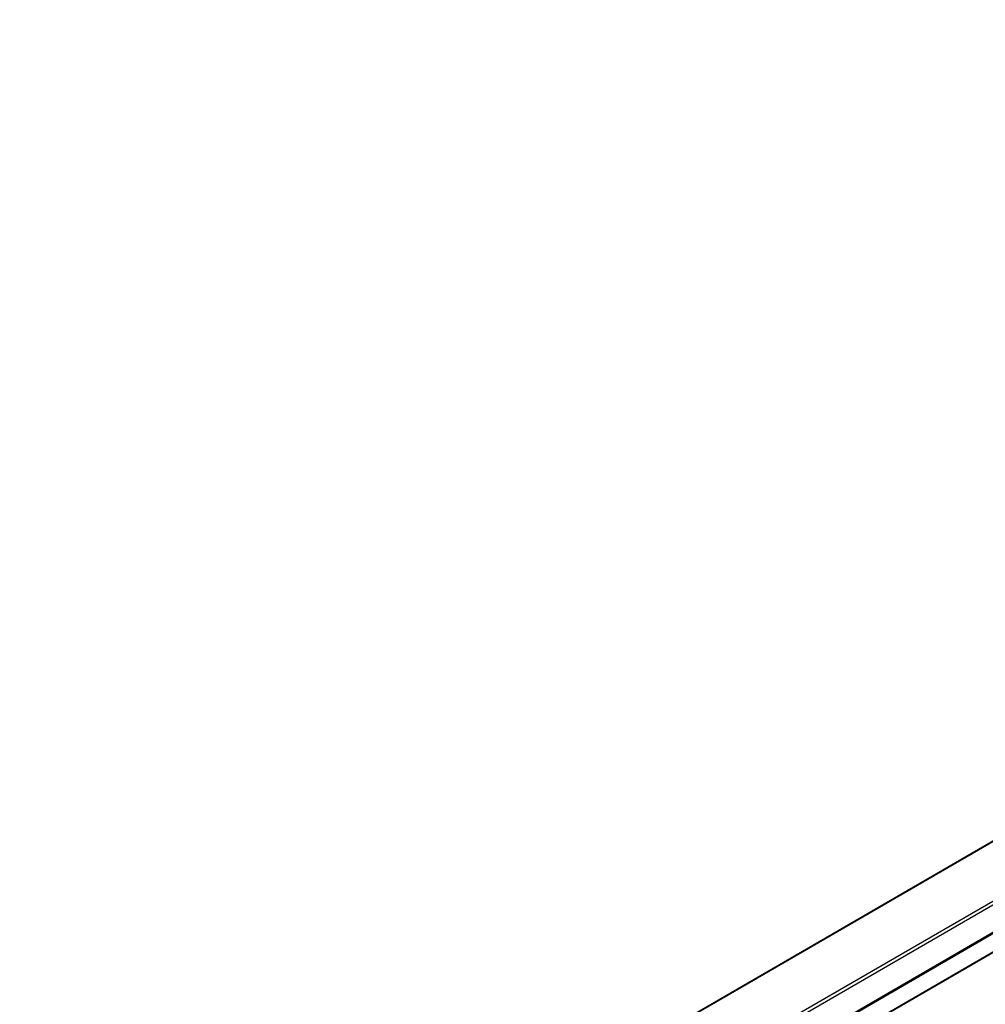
# Model space of a CAD drawing. Header units: millimetres. Extents: x -418 to 1225, y -151 to 443.
# Tile 8 of 52: x -350 to -317, y 151 to 185. Entities that reach past the tile are written whole.
import ezdxf

# ---------------------------------------------------------------- set-up
doc = ezdxf.new("R2010")
doc.units = ezdxf.units.MM

# ---------------------------------------------------------------- blocks, each defined once
blk = doc.blocks.new('SOPORTE_SV2__29', base_point=(-1056.52, 375.19))
at = {"color": 3, "linetype": 'Continuous'}
for p, q in [((-1049.56, 404.47), (-609.45, 659.19)), ((-875.18, 511.57), (-1010.26, 433.39)), ((-875.28, 511.45), (-1009.96, 433.5))]:
    blk.add_line(p, q, dxfattribs=at)
at = {"color": 7, "linetype": 'Continuous'}
blk.add_line((-1007.15, 428.62), (-871.24, 507.28), dxfattribs=at)
blk = doc.blocks.new('REGLA_SV2-520__30', base_point=(-1048.89, 370.03))
at = {"color": 7, "linetype": 'Continuous'}
for p, q in [((-614.73, 650.85), (-1037.91, 405.92)), ((-998.77, 430.63), (-872.73, 503.58))]:
    blk.add_line(p, q, dxfattribs=at)
at = {"color": 3, "linetype": 'Continuous'}
for p, q in [((-614.77, 650.76), (-1037.67, 406)), ((-998.71, 430.53), (-872.65, 503.49))]:
    blk.add_line(p, q, dxfattribs=at)
blk = doc.blocks.new('REGLA_SV2-520mm__32', base_point=(-1056.52, 350.27))
for name, p in [('SOPORTE_SV2__29', (-1056.52, 375.19)), ('REGLA_SV2-520__30', (-1048.89, 370.03))]:
    blk.add_blockref(name, p)
blk = doc.blocks.new('Iso2', base_point=(-984.75, 414.6))
blk.add_blockref('REGLA_SV2-520mm__32', (-1056.52, 350.27))

msp = doc.modelspace()

# ---------------------------------------------------------------- block references
at = {"xscale": 0.33333333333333, "yscale": 0.33333333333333, "zscale": 0.33333333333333}
msp.add_blockref('Iso2', (-328.25, 138.2), dxfattribs=at)

doc.saveas('drawing.dxf')
